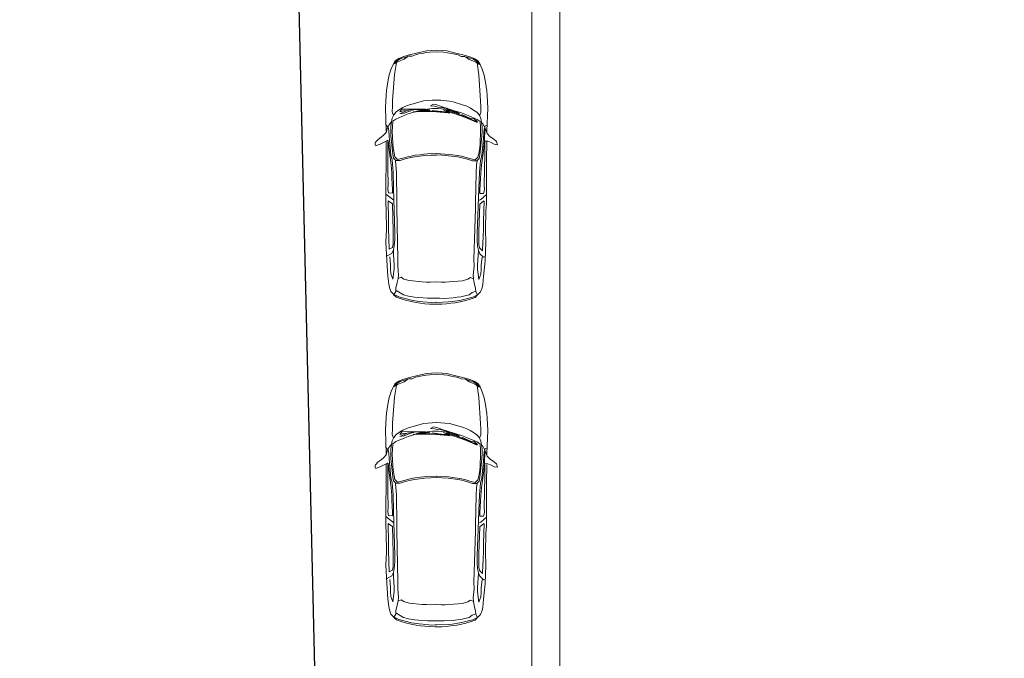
# Model space of a CAD drawing. Header units: millimetres. Extents: x -409347 to -76892, y 286088 to 1850972.
# Tile 188 of 256: x -304550 to -287103, y 873604 to 884925. Entities that reach past the tile are written whole.
import ezdxf

# ---------------------------------------------------------------- set-up
doc = ezdxf.new("R2010")
doc.units = ezdxf.units.MM
doc.linetypes.add('DGN Style 2', pattern=[3.08948, 1.853688, -1.235792])
for name, color, linetype, lineweight in [('A_BU_CONCRETE_S_FILL', 7, 'Continuous', 0), ('A_P_ALLG_RWO_X_X', 20, 'Continuous', 30), ('A_P_WAND_BET_A_X', 25, 'Continuous', 0), ('A_P_WAND_BET_V_X', 131, 'DGN Style 2', 0), ('A_XT_PEOPLE', 5, 'Continuous', 0)]:
    doc.layers.add(name, color=color, linetype=linetype, lineweight=lineweight)

msp = doc.modelspace()

# ---------------------------------------------------------------- linework, layer by layer
at = {"layer": 'A_BU_CONCRETE_S_FILL'}
msp.add_3dface([(-295477, 857667), (-263050, 857667), (-263050, 888568), (-295477, 888568)], dxfattribs=at)
at = {"layer": 'A_P_ALLG_RWO_X_X', "color": 1, "ltscale": 0.01, "flags": 128}
msp.add_lwpolyline([(-299721, 890149), (-299059, 862214), (-295944, 862221), (-296253, 829080), (-262921, 829164), (-262923, 829918), (-247206, 830088), (-224660, 830976), (-223917, 827637), (-223391, 825731), (-216556, 826593), (-215070, 827068), (-215070, 827068)], dxfattribs=at)
at = {"layer": 'A_P_WAND_BET_A_X', "ltscale": 0.01}
msp.add_3dface([(-409347, 1850972), (-87526, 1850972), (-87526, 286088), (-409347, 286088)], dxfattribs=at)
at = {"layer": 'A_P_WAND_BET_A_X'}
msp.add_3dface([(-294977, 858167), (-263050, 858167), (-263050, 888068), (-294977, 888068)], dxfattribs=at)
at = {"layer": 'A_P_WAND_BET_V_X'}
msp.add_3dface([(-393822, 927367), (-393815, 792358), (-111021, 792373), (-111028, 927382)], dxfattribs=at)
at = {"layer": 'A_XT_PEOPLE'}
for p, q in [((-297834, 884238), (-297895, 884196)), ((-297871, 884190), (-297808, 884230)), ((-297762, 884265), (-297834, 884238)), ((-297808, 884230), (-297734, 884255)), ((-297736, 884227), (-297798, 884202)), ((-297666, 884295), (-297762, 884265)), ((-297670, 884273), (-297736, 884227)), ((-297734, 884255), (-297670, 884273)), ((-297472, 884341), (-297666, 884295)), ((-297660, 884276), (-297595, 884279)), ((-297595, 884279), (-297538, 884304)), ((-297538, 884304), (-297480, 884318)), ((-297480, 884318), (-297416, 884328)), ((-297335, 884371), (-297472, 884341)), ((-297416, 884328), (-297348, 884341)), ((-297348, 884341), (-297283, 884349)), ((-297254, 884378), (-297335, 884371)), ((-297283, 884349), (-297158, 884355)), ((-297158, 884383), (-297254, 884378)), ((-297161, 884383), (-297064, 884377)), ((-297036, 884348), (-297161, 884356)), ((-297064, 884377), (-296984, 884370)), ((-296971, 884340), (-297036, 884348)), ((-296984, 884370), (-296847, 884339)), ((-296903, 884326), (-296971, 884340)), ((-296839, 884316), (-296903, 884326)), ((-296847, 884339), (-296653, 884291)), ((-296781, 884301), (-296839, 884316)), ((-296725, 884275), (-296781, 884301)), ((-296660, 884272), (-296725, 884275)), ((-296653, 884291), (-296557, 884260)), ((-296585, 884250), (-296649, 884269)), ((-296649, 884269), (-296584, 884222)), ((-296511, 884225), (-296585, 884250)), ((-296584, 884222), (-296522, 884197)), ((-296557, 884260), (-296486, 884233)), ((-296449, 884184), (-296511, 884225)), ((-296486, 884233), (-296425, 884189)), ((-297967, 884054), (-298001, 883948)), ((-297927, 884140), (-297967, 884054)), ((-297895, 884196), (-297927, 884140)), ((-297917, 884141), (-297871, 884190)), ((-297854, 884176), (-297916, 884142)), ((-297908, 883951), (-297874, 884164)), ((-297798, 884202), (-297854, 884176)), ((-296522, 884197), (-296466, 884170)), ((-296466, 884170), (-296404, 884128)), ((-296403, 884134), (-296449, 884184)), ((-296414, 883945), (-296446, 884158)), ((-296425, 884189), (-296393, 884133)), ((-296404, 884128), (-296404, 884135)), ((-296393, 884133), (-296354, 884047)), ((-296354, 884047), (-296321, 883941)), ((-298017, 883886), (-298029, 883823)), ((-298001, 883948), (-298017, 883886)), ((-297942, 883491), (-297908, 883951)), ((-296385, 883484), (-296414, 883945)), ((-296321, 883941), (-296306, 883878)), ((-296306, 883878), (-296295, 883816)), ((-298029, 883823), (-298052, 883670)), ((-296295, 883816), (-296273, 883663)), ((-298059, 883589), (-298070, 883367)), ((-298052, 883670), (-298059, 883589)), ((-296273, 883663), (-296266, 883581)), ((-296266, 883581), (-296257, 883359)), ((-298070, 883367), (-298056, 882940)), ((-297947, 883289), (-297946, 883385)), ((-297946, 883385), (-297942, 883491)), ((-297758, 883367), (-297819, 883330)), ((-297698, 883395), (-297758, 883367)), ((-297640, 883416), (-297698, 883395)), ((-297455, 883470), (-297640, 883416)), ((-297393, 883484), (-297455, 883470)), ((-297240, 883497), (-297393, 883484)), ((-297238, 883348), (-297330, 883337)), ((-297218, 883427), (-297270, 883395)), ((-297270, 883395), (-297199, 883391)), ((-297160, 883501), (-297240, 883497)), ((-297161, 883350), (-297238, 883348)), ((-297160, 883413), (-297218, 883427)), ((-297199, 883391), (-297139, 883377)), ((-297167, 883351), (-297136, 883349)), ((-297166, 883501), (-297087, 883497)), ((-297014, 883363), (-297160, 883413)), ((-297139, 883377), (-297077, 883370)), ((-297136, 883349), (-297019, 883339)), ((-297087, 883497), (-296933, 883483)), ((-297077, 883370), (-297008, 883357)), ((-297002, 883360), (-297015, 883363)), ((-297008, 883357), (-296761, 883263)), ((-296823, 883300), (-297002, 883360)), ((-296933, 883483), (-296872, 883467)), ((-296872, 883467), (-296687, 883412)), ((-296687, 883412), (-296629, 883391)), ((-296629, 883391), (-296569, 883361)), ((-296569, 883361), (-296509, 883324)), ((-296381, 883378), (-296385, 883484)), ((-296381, 883282), (-296381, 883378)), ((-296257, 883359), (-296274, 882953)), ((-297950, 883179), (-297964, 883115)), ((-297923, 883236), (-297950, 883179)), ((-297927, 883229), (-297947, 883289)), ((-297877, 883289), (-297923, 883236)), ((-297728, 883231), (-297887, 883164)), ((-297819, 883330), (-297877, 883289)), ((-297776, 883336), (-297816, 883289)), ((-297816, 883289), (-297748, 883307)), ((-297687, 883314), (-297815, 883255)), ((-297815, 883255), (-297737, 883268)), ((-297717, 883341), (-297776, 883336)), ((-297748, 883307), (-297687, 883313)), ((-297737, 883268), (-297654, 883300)), ((-297669, 883254), (-297728, 883231)), ((-297563, 883338), (-297717, 883341)), ((-297687, 883313), (-297625, 883326)), ((-297610, 883275), (-297669, 883254)), ((-297654, 883300), (-297552, 883332)), ((-297625, 883326), (-297555, 883335)), ((-297550, 883292), (-297610, 883275)), ((-297580, 883294), (-297524, 883291)), ((-297362, 883338), (-297564, 883338)), ((-297555, 883335), (-297451, 883330)), ((-297530, 883299), (-297458, 883320)), ((-297461, 883305), (-297530, 883299)), ((-297524, 883291), (-297412, 883296)), ((-297522, 883300), (-297522, 883300)), ((-297346, 883308), (-297461, 883305)), ((-297458, 883320), (-297350, 883320)), ((-297451, 883330), (-297310, 883323)), ((-297398, 883327), (-297438, 883320)), ((-297412, 883296), (-297164, 883289)), ((-297283, 883322), (-297362, 883338)), ((-297350, 883320), (-297285, 883323)), ((-297067, 883289), (-297346, 883308)), ((-297310, 883323), (-297283, 883322)), ((-297127, 883305), (-297244, 883318)), ((-297164, 883289), (-296965, 883272)), ((-297072, 883299), (-297127, 883305)), ((-296961, 883291), (-297072, 883299)), ((-297003, 883283), (-297067, 883289)), ((-297044, 883326), (-296940, 883285)), ((-297019, 883339), (-296924, 883325)), ((-296931, 883272), (-297003, 883283)), ((-296928, 883299), (-296995, 883316)), ((-296995, 883316), (-296920, 883313)), ((-296965, 883272), (-296937, 883269)), ((-296936, 883280), (-296961, 883291)), ((-296940, 883285), (-296831, 883257)), ((-296936, 883280), (-296931, 883272)), ((-296818, 883266), (-296928, 883299)), ((-296920, 883313), (-296755, 883262)), ((-296850, 883309), (-296782, 883290)), ((-296831, 883257), (-296650, 883192)), ((-296761, 883263), (-296823, 883300)), ((-296558, 883161), (-296818, 883266)), ((-296782, 883290), (-296721, 883272)), ((-296721, 883272), (-296660, 883251)), ((-296560, 883172), (-296718, 883244)), ((-296660, 883251), (-296601, 883227)), ((-296650, 883192), (-296441, 883102)), ((-296601, 883227), (-296442, 883158)), ((-296499, 883167), (-296560, 883172)), ((-296509, 883324), (-296451, 883283)), ((-296451, 883283), (-296405, 883230)), ((-296405, 883230), (-296379, 883172)), ((-296402, 883222), (-296381, 883282)), ((-296379, 883172), (-296366, 883108)), ((-298061, 883062), (-298021, 883018)), ((-298007, 883057), (-298036, 882992)), ((-298023, 883022), (-298008, 882959)), ((-297965, 883106), (-298007, 883057)), ((-297974, 883031), (-297976, 882956)), ((-297964, 883115), (-297974, 883031)), ((-297946, 883018), (-297948, 882951)), ((-297938, 883128), (-297946, 883018)), ((-297887, 883164), (-297938, 883128)), ((-296500, 883136), (-296558, 883161)), ((-296437, 883112), (-296500, 883136)), ((-296436, 883112), (-296499, 883167)), ((-296442, 883158), (-296391, 883121)), ((-296391, 883121), (-296384, 883011)), ((-296384, 883011), (-296383, 882944)), ((-296366, 883108), (-296356, 883024)), ((-296365, 883099), (-296351, 883093)), ((-296356, 883024), (-296355, 882949)), ((-296351, 883093), (-296312, 883026)), ((-296307, 883014), (-296321, 882990)), ((-296312, 883026), (-296288, 882968)), ((-296307, 883036), (-296309, 883011)), ((-296269, 883055), (-296307, 883036)), ((-298143, 882843), (-298199, 882804)), ((-298095, 882882), (-298143, 882843)), ((-298057, 882927), (-298095, 882882)), ((-298036, 882992), (-298057, 882927)), ((-298055, 882928), (-298055, 882928)), ((-298008, 882959), (-298004, 882863)), ((-298004, 882863), (-297999, 882790)), ((-297976, 882956), (-297971, 882867)), ((-297971, 882867), (-297946, 882596)), ((-297948, 882951), (-297941, 882736)), ((-296383, 882944), (-296392, 882729)), ((-296361, 882860), (-296388, 882590)), ((-296355, 882949), (-296361, 882860)), ((-296321, 882990), (-296331, 882817)), ((-296314, 882774), (-296313, 882848)), ((-296313, 882848), (-296301, 882992)), ((-296301, 882992), (-296298, 882991)), ((-296288, 882968), (-296265, 882907)), ((-296274, 882953), (-296275, 882932)), ((-296265, 882907), (-296215, 882851)), ((-296215, 882851), (-296154, 882811)), ((-298199, 882804), (-298248, 882751)), ((-298245, 882690), (-298165, 882718)), ((-298165, 882718), (-298092, 882754)), ((-298092, 882754), (-298026, 882789)), ((-298058, 882769), (-298055, 882444)), ((-298025, 882691), (-298027, 882782)), ((-298027, 882499), (-298025, 882691)), ((-298020, 882782), (-298001, 882610)), ((-297999, 882790), (-297971, 882525)), ((-297941, 882736), (-297934, 882662)), ((-297934, 882662), (-297917, 882559)), ((-296399, 882656), (-296417, 882553)), ((-296392, 882729), (-296399, 882656)), ((-296331, 882817), (-296364, 882518)), ((-296312, 882774), (-296333, 882603)), ((-296252, 882769), (-296314, 882774)), ((-296308, 882684), (-296306, 882775)), ((-296308, 882566), (-296308, 882684)), ((-296275, 882761), (-296280, 882436)), ((-296193, 882746), (-296252, 882769)), ((-296141, 882717), (-296193, 882746)), ((-296154, 882811), (-296101, 882768)), ((-296081, 882709), (-296141, 882717)), ((-296101, 882768), (-296081, 882709)), ((-298025, 882256), (-298027, 882499)), ((-298001, 882610), (-297968, 882352)), ((-297971, 882525), (-297952, 882438)), ((-297946, 882596), (-297937, 882534)), ((-297937, 882534), (-297926, 882469)), ((-297917, 882559), (-297904, 882492)), ((-297904, 882492), (-297855, 882447)), ((-297763, 882470), (-297671, 882495)), ((-297719, 882458), (-297621, 882482)), ((-297671, 882495), (-297613, 882507)), ((-297621, 882482), (-297551, 882494)), ((-297613, 882507), (-297541, 882521)), ((-297551, 882494), (-297376, 882515)), ((-297541, 882521), (-297456, 882532)), ((-297456, 882532), (-297388, 882540)), ((-297388, 882540), (-297321, 882545)), ((-297376, 882515), (-297264, 882524)), ((-297321, 882545), (-297163, 882551)), ((-297264, 882524), (-297163, 882526)), ((-297014, 882544), (-297171, 882551)), ((-297070, 882524), (-297171, 882527)), ((-296959, 882513), (-297070, 882524)), ((-296946, 882538), (-297014, 882544)), ((-296784, 882491), (-296959, 882513)), ((-296879, 882530), (-296946, 882538)), ((-296793, 882517), (-296879, 882530)), ((-296722, 882504), (-296793, 882517)), ((-296715, 882479), (-296784, 882491)), ((-296664, 882490), (-296722, 882504)), ((-296616, 882453), (-296715, 882479)), ((-296572, 882465), (-296664, 882490)), ((-296431, 882486), (-296480, 882441)), ((-296417, 882553), (-296431, 882486)), ((-296397, 882527), (-296409, 882463)), ((-296388, 882590), (-296397, 882527)), ((-296364, 882518), (-296383, 882431)), ((-296333, 882603), (-296368, 882345)), ((-296312, 882249), (-296308, 882566)), ((-298055, 882444), (-298061, 881972)), ((-297968, 882352), (-297958, 882210)), ((-297952, 882438), (-297944, 882362)), ((-297944, 882362), (-297932, 882228)), ((-297926, 882469), (-297883, 882427)), ((-297889, 882419), (-297891, 882431)), ((-297883, 882351), (-297889, 882419)), ((-297883, 882427), (-297806, 882428)), ((-297876, 882219), (-297883, 882351)), ((-297855, 882447), (-297763, 882470)), ((-297806, 882428), (-297719, 882458)), ((-296529, 882423), (-296616, 882453)), ((-296480, 882441), (-296572, 882465)), ((-296452, 882420), (-296529, 882423)), ((-296462, 882213), (-296453, 882345)), ((-296453, 882345), (-296445, 882425)), ((-296409, 882463), (-296452, 882420)), ((-296393, 882356), (-296405, 882222)), ((-296383, 882431), (-296393, 882356)), ((-296368, 882345), (-296380, 882203)), ((-296280, 882436), (-296278, 881965)), ((-298020, 882017), (-298025, 882256)), ((-297958, 882210), (-297955, 882117)), ((-297932, 882228), (-297928, 881937)), ((-297867, 881690), (-297876, 882219)), ((-296475, 881684), (-296462, 882213)), ((-296405, 882222), (-296412, 881930)), ((-296380, 882203), (-296383, 882110)), ((-296319, 882010), (-296312, 882249)), ((-298061, 881972), (-298064, 881882)), ((-298025, 881917), (-298020, 882017)), ((-297955, 882117), (-297946, 881916)), ((-296383, 882110), (-296394, 881910)), ((-296315, 881910), (-296319, 882010)), ((-296278, 881965), (-296276, 881874)), ((-298064, 881882), (-298065, 881670)), ((-298064, 881835), (-297921, 881726)), ((-298012, 881853), (-298025, 881917)), ((-297945, 881848), (-298012, 881853)), ((-297946, 881916), (-297945, 881848)), ((-297928, 881937), (-297902, 881146)), ((-296412, 881930), (-296445, 881139)), ((-296394, 881910), (-296396, 881841)), ((-296396, 881841), (-296329, 881845)), ((-296277, 881827), (-296376, 881738)), ((-296329, 881845), (-296315, 881910)), ((-296276, 881874), (-296277, 881663)), ((-298065, 881670), (-298055, 881550)), ((-298020, 881714), (-298013, 881369)), ((-297946, 881661), (-298018, 881713)), ((-297932, 881185), (-297946, 881661)), ((-297869, 881584), (-297867, 881690)), ((-296474, 881578), (-296475, 881684)), ((-296376, 881738), (-296421, 881719)), ((-296415, 881178), (-296396, 881654)), ((-296396, 881654), (-296323, 881714)), ((-296322, 881707), (-296332, 881361)), ((-296323, 881714), (-296324, 881705)), ((-296277, 881663), (-296288, 881543)), ((-298055, 881550), (-298048, 881207)), ((-297851, 880679), (-297869, 881584)), ((-296500, 880674), (-296474, 881578)), ((-296288, 881543), (-296298, 881199)), ((-298013, 881369), (-298016, 881226)), ((-296332, 881361), (-296330, 881218)), ((-298048, 881207), (-298060, 880983)), ((-298016, 881226), (-298002, 880857)), ((-297935, 880945), (-297932, 881093)), ((-297932, 881093), (-297932, 881185)), ((-297902, 881146), (-297905, 881030)), ((-296445, 881139), (-296443, 881025)), ((-296416, 881086), (-296415, 881178)), ((-296414, 880938), (-296416, 881086)), ((-296330, 881218), (-296337, 881076)), ((-296298, 881199), (-296288, 880975)), ((-298060, 880983), (-298047, 880656)), ((-297946, 880886), (-297935, 880945)), ((-297914, 880916), (-297929, 880845)), ((-297905, 881030), (-297914, 880916)), ((-296443, 881025), (-296435, 880910)), ((-296435, 880910), (-296421, 880839)), ((-296403, 880879), (-296414, 880938)), ((-296337, 881076), (-296347, 880850)), ((-296288, 880975), (-296304, 880649)), ((-297953, 880783), (-298050, 880734)), ((-298002, 880857), (-297946, 880886)), ((-297929, 880845), (-297953, 880783)), ((-297929, 880844), (-297924, 880765)), ((-297924, 880765), (-297913, 880582)), ((-296420, 880838), (-296438, 880576)), ((-296421, 880839), (-296397, 880777)), ((-296348, 880828), (-296403, 880879)), ((-296397, 880777), (-296330, 880716)), ((-296347, 880850), (-296348, 880828)), ((-298047, 880656), (-298024, 880379)), ((-297980, 880584), (-297994, 880723)), ((-297979, 880501), (-297980, 880584)), ((-297913, 880582), (-297915, 880508)), ((-297852, 880562), (-297851, 880679)), ((-297839, 880399), (-297852, 880562)), ((-296514, 880394), (-296499, 880557)), ((-296499, 880557), (-296500, 880674)), ((-296438, 880576), (-296437, 880502)), ((-296373, 880495), (-296372, 880577)), ((-296372, 880577), (-296356, 880716)), ((-296330, 880716), (-296300, 880727)), ((-296304, 880649), (-296330, 880372)), ((-298024, 880379), (-298009, 880238)), ((-297974, 880419), (-297979, 880501)), ((-297941, 880325), (-297974, 880419)), ((-297915, 880508), (-297941, 880325)), ((-297845, 880339), (-297839, 880399)), ((-296509, 880334), (-296514, 880394)), ((-296437, 880502), (-296413, 880319)), ((-296413, 880319), (-296379, 880413)), ((-296379, 880413), (-296373, 880495)), ((-298009, 880238), (-298000, 880180)), ((-297883, 880165), (-297860, 880264)), ((-297860, 880264), (-297845, 880339)), ((-297846, 880335), (-297792, 880360)), ((-297792, 880360), (-297742, 880328)), ((-297742, 880328), (-297648, 880299)), ((-297648, 880299), (-297416, 880278)), ((-297416, 880278), (-297342, 880275)), ((-297342, 880275), (-297272, 880274)), ((-297272, 880274), (-297170, 880277)), ((-297082, 880273), (-297184, 880277)), ((-297012, 880274), (-297082, 880273)), ((-296938, 880276), (-297012, 880274)), ((-296706, 880295), (-296938, 880276)), ((-296612, 880324), (-296706, 880295)), ((-296561, 880355), (-296612, 880324)), ((-296508, 880330), (-296561, 880355)), ((-296494, 880258), (-296509, 880334)), ((-296472, 880159), (-296494, 880258)), ((-296345, 880231), (-296355, 880173)), ((-296330, 880372), (-296345, 880231)), ((-298000, 880180), (-297974, 880106)), ((-297974, 880106), (-297920, 880053)), ((-297921, 880055), (-297920, 880044)), ((-297920, 880053), (-297886, 880106)), ((-297920, 880044), (-297875, 880004)), ((-297917, 880053), (-297833, 880013)), ((-297886, 880106), (-297883, 880165)), ((-297886, 880119), (-297866, 880119)), ((-297866, 880119), (-297750, 880046)), ((-297750, 880046), (-297661, 880023)), ((-296587, 880046), (-296661, 880028)), ((-296533, 880088), (-296587, 880046)), ((-296470, 880113), (-296533, 880088)), ((-296439, 880047), (-296523, 880008)), ((-296435, 880049), (-296482, 879998)), ((-296470, 880100), (-296472, 880159)), ((-296437, 880047), (-296470, 880100)), ((-296382, 880099), (-296437, 880047)), ((-296355, 880173), (-296382, 880099)), ((-297875, 880004), (-297788, 879975)), ((-297833, 880013), (-297607, 879953)), ((-297788, 879975), (-297712, 879953)), ((-297712, 879953), (-297613, 879927)), ((-297661, 880023), (-297555, 880007)), ((-297613, 879927), (-297525, 879910)), ((-297607, 879953), (-297471, 879932)), ((-297555, 880007), (-297486, 879998)), ((-297525, 879910), (-297449, 879900)), ((-297486, 879998), (-297325, 879987)), ((-297471, 879932), (-297408, 879926)), ((-297449, 879900), (-297369, 879891)), ((-297408, 879926), (-297246, 879912)), ((-297369, 879891), (-297286, 879884)), ((-297325, 879987), (-297250, 879986)), ((-297286, 879884), (-297171, 879880)), ((-297250, 879986), (-297171, 879987)), ((-297246, 879912), (-297171, 879915)), ((-297106, 879986), (-297186, 879987)), ((-297161, 879914), (-297186, 879915)), ((-297072, 879884), (-297186, 879880)), ((-296949, 879924), (-297161, 879914)), ((-297031, 879985), (-297106, 879986)), ((-296988, 879890), (-297072, 879884)), ((-296871, 879996), (-297031, 879985)), ((-296909, 879897), (-296988, 879890)), ((-296887, 879930), (-296949, 879924)), ((-296832, 879907), (-296909, 879897)), ((-296750, 879949), (-296887, 879930)), ((-296801, 880004), (-296871, 879996)), ((-296744, 879923), (-296832, 879907)), ((-296732, 880014), (-296801, 880004)), ((-296523, 880008), (-296750, 879949)), ((-296645, 879949), (-296744, 879923)), ((-296661, 880028), (-296732, 880014)), ((-296569, 879970), (-296645, 879949)), ((-296482, 879998), (-296569, 879970)), ((-297335, 878653), (-297472, 878623)), ((-297254, 878659), (-297335, 878653)), ((-297283, 878630), (-297158, 878637)), ((-297158, 878664), (-297254, 878659)), ((-297161, 878664), (-297064, 878659)), ((-297036, 878630), (-297161, 878637)), ((-297064, 878659), (-296984, 878652)), ((-296984, 878652), (-296847, 878620)), ((-297895, 878477), (-297927, 878422)), ((-297917, 878422), (-297871, 878471)), ((-297834, 878520), (-297895, 878477)), ((-297871, 878471), (-297808, 878512)), ((-297798, 878484), (-297854, 878458)), ((-297762, 878547), (-297834, 878520)), ((-297808, 878512), (-297734, 878536)), ((-297736, 878508), (-297798, 878484)), ((-297666, 878577), (-297762, 878547)), ((-297670, 878555), (-297736, 878508)), ((-297734, 878536), (-297670, 878555)), ((-297472, 878623), (-297666, 878577)), ((-297660, 878557), (-297595, 878560)), ((-297595, 878560), (-297538, 878586)), ((-297538, 878586), (-297480, 878600)), ((-297480, 878600), (-297416, 878609)), ((-297416, 878609), (-297348, 878623)), ((-297348, 878623), (-297283, 878630)), ((-296971, 878621), (-297036, 878630)), ((-296903, 878607), (-296971, 878621)), ((-296839, 878597), (-296903, 878607)), ((-296847, 878620), (-296653, 878572)), ((-296781, 878583), (-296839, 878597)), ((-296725, 878557), (-296781, 878583)), ((-296660, 878553), (-296725, 878557)), ((-296653, 878572), (-296557, 878541)), ((-296585, 878532), (-296649, 878551)), ((-296649, 878551), (-296584, 878504)), ((-296511, 878506), (-296585, 878532)), ((-296584, 878504), (-296522, 878479)), ((-296557, 878541), (-296486, 878514)), ((-296522, 878479), (-296466, 878452)), ((-296449, 878465), (-296511, 878506)), ((-296486, 878514), (-296425, 878471)), ((-296403, 878416), (-296449, 878465)), ((-296425, 878471), (-296393, 878415)), ((-297967, 878336), (-298001, 878229)), ((-297927, 878422), (-297967, 878336)), ((-297854, 878458), (-297916, 878423)), ((-297908, 878233), (-297874, 878446)), ((-296466, 878452), (-296404, 878410)), ((-296414, 878226), (-296446, 878440)), ((-296404, 878410), (-296404, 878417)), ((-296393, 878415), (-296354, 878329)), ((-296354, 878329), (-296321, 878222)), ((-298017, 878167), (-298029, 878105)), ((-298001, 878229), (-298017, 878167)), ((-297942, 877772), (-297908, 878233)), ((-296385, 877766), (-296414, 878226)), ((-296321, 878222), (-296306, 878160)), ((-296306, 878160), (-296295, 878097)), ((-298052, 877952), (-298059, 877871)), ((-298029, 878105), (-298052, 877952)), ((-296295, 878097), (-296273, 877944)), ((-296273, 877944), (-296266, 877863)), ((-298059, 877871), (-298070, 877648)), ((-297946, 877666), (-297942, 877772)), ((-297393, 877766), (-297455, 877751)), ((-297240, 877779), (-297393, 877766)), ((-297160, 877782), (-297240, 877779)), ((-297166, 877783), (-297087, 877778)), ((-297087, 877778), (-296933, 877764)), ((-296933, 877764), (-296872, 877749)), ((-296381, 877659), (-296385, 877766)), ((-296266, 877863), (-296257, 877640)), ((-298070, 877648), (-298056, 877221)), ((-297947, 877571), (-297946, 877666)), ((-297819, 877611), (-297877, 877571)), ((-297758, 877648), (-297819, 877611)), ((-297776, 877617), (-297816, 877571)), ((-297816, 877571), (-297748, 877589)), ((-297687, 877595), (-297815, 877536)), ((-297717, 877623), (-297776, 877617)), ((-297698, 877677), (-297758, 877648)), ((-297748, 877589), (-297687, 877595)), ((-297563, 877620), (-297717, 877623)), ((-297640, 877698), (-297698, 877677)), ((-297687, 877595), (-297625, 877607)), ((-297654, 877581), (-297552, 877614)), ((-297455, 877751), (-297640, 877698)), ((-297625, 877607), (-297555, 877617)), ((-297362, 877620), (-297564, 877620)), ((-297555, 877617), (-297451, 877611)), ((-297530, 877581), (-297458, 877602)), ((-297346, 877589), (-297461, 877586)), ((-297458, 877602), (-297350, 877601)), ((-297451, 877611), (-297310, 877605)), ((-297398, 877609), (-297438, 877602)), ((-297283, 877604), (-297362, 877620)), ((-297350, 877601), (-297285, 877605)), ((-297067, 877571), (-297346, 877589)), ((-297238, 877629), (-297330, 877619)), ((-297310, 877605), (-297283, 877604)), ((-297218, 877708), (-297270, 877676)), ((-297270, 877676), (-297199, 877672)), ((-297127, 877586), (-297244, 877599)), ((-297161, 877632), (-297238, 877629)), ((-297160, 877695), (-297218, 877708)), ((-297199, 877672), (-297139, 877659)), ((-297167, 877632), (-297136, 877631)), ((-297014, 877644), (-297160, 877695)), ((-297139, 877659), (-297077, 877652)), ((-297136, 877631), (-297019, 877621)), ((-297077, 877652), (-297008, 877639)), ((-297044, 877607), (-296940, 877567)), ((-297019, 877621), (-296924, 877606)), ((-297002, 877642), (-297015, 877645)), ((-297008, 877639), (-296761, 877545)), ((-296823, 877581), (-297002, 877642)), ((-296928, 877580), (-296995, 877597)), ((-296995, 877597), (-296920, 877594)), ((-296920, 877594), (-296755, 877544)), ((-296872, 877749), (-296687, 877694)), ((-296850, 877591), (-296782, 877572)), ((-296687, 877694), (-296629, 877672)), ((-296629, 877672), (-296569, 877643)), ((-296569, 877643), (-296509, 877606)), ((-296509, 877606), (-296451, 877565)), ((-296381, 877564), (-296381, 877659)), ((-296257, 877640), (-296274, 877235)), ((-297950, 877461), (-297964, 877397)), ((-297923, 877518), (-297950, 877461)), ((-297927, 877511), (-297947, 877571)), ((-297887, 877446), (-297938, 877409)), ((-297877, 877571), (-297923, 877518)), ((-297728, 877513), (-297887, 877446)), ((-297815, 877536), (-297737, 877549)), ((-297737, 877549), (-297654, 877581)), ((-297669, 877535), (-297728, 877513)), ((-297610, 877556), (-297669, 877535)), ((-297550, 877574), (-297610, 877556)), ((-297580, 877575), (-297524, 877573)), ((-297461, 877586), (-297530, 877581)), ((-297524, 877573), (-297412, 877578)), ((-297522, 877582), (-297522, 877582)), ((-297412, 877578), (-297164, 877571)), ((-297164, 877571), (-296965, 877553)), ((-297072, 877580), (-297127, 877586)), ((-296961, 877572), (-297072, 877580)), ((-297003, 877565), (-297067, 877571)), ((-296931, 877554), (-297003, 877565)), ((-296965, 877553), (-296937, 877551)), ((-296936, 877562), (-296961, 877572)), ((-296940, 877567), (-296831, 877539)), ((-296936, 877562), (-296931, 877554)), ((-296818, 877548), (-296928, 877580)), ((-296831, 877539), (-296650, 877473)), ((-296761, 877545), (-296823, 877581)), ((-296558, 877443), (-296818, 877548)), ((-296782, 877572), (-296721, 877554)), ((-296721, 877554), (-296660, 877532)), ((-296560, 877454), (-296718, 877525)), ((-296660, 877532), (-296601, 877508)), ((-296650, 877473), (-296441, 877384)), ((-296601, 877508), (-296442, 877439)), ((-296499, 877448), (-296560, 877454)), ((-296500, 877417), (-296558, 877443)), ((-296437, 877393), (-296500, 877417)), ((-296436, 877393), (-296499, 877448)), ((-296451, 877565), (-296405, 877511)), ((-296442, 877439), (-296391, 877403)), ((-296405, 877511), (-296379, 877454)), ((-296402, 877504), (-296381, 877564)), ((-296379, 877454), (-296366, 877390)), ((-298061, 877344), (-298021, 877299)), ((-298036, 877274), (-298057, 877209)), ((-298007, 877339), (-298036, 877274)), ((-298023, 877303), (-298008, 877241)), ((-298008, 877241), (-298004, 877144)), ((-297965, 877387), (-298007, 877339)), ((-297974, 877312), (-297976, 877238)), ((-297976, 877238), (-297971, 877148)), ((-297964, 877397), (-297974, 877312)), ((-297946, 877299), (-297948, 877232)), ((-297938, 877409), (-297946, 877299)), ((-296391, 877403), (-296384, 877293)), ((-296384, 877293), (-296383, 877226)), ((-296366, 877390), (-296356, 877306)), ((-296365, 877381), (-296351, 877374)), ((-296356, 877306), (-296355, 877231)), ((-296351, 877374), (-296312, 877308)), ((-296321, 877272), (-296331, 877098)), ((-296307, 877296), (-296321, 877272)), ((-296313, 877130), (-296301, 877273)), ((-296312, 877308), (-296288, 877249)), ((-296307, 877318), (-296309, 877292)), ((-296269, 877336), (-296307, 877318)), ((-296301, 877273), (-296298, 877273)), ((-296288, 877249), (-296265, 877188)), ((-298199, 877086), (-298248, 877032)), ((-298143, 877125), (-298199, 877086)), ((-298095, 877164), (-298143, 877125)), ((-298057, 877209), (-298095, 877164)), ((-298092, 877036), (-298026, 877070)), ((-298055, 877210), (-298055, 877209)), ((-298025, 876973), (-298027, 877064)), ((-298004, 877144), (-297999, 877072)), ((-297999, 877072), (-297971, 876806)), ((-297971, 877148), (-297946, 876878)), ((-297948, 877232), (-297941, 877018)), ((-296383, 877226), (-296392, 877011)), ((-296361, 877141), (-296388, 876871)), ((-296331, 877098), (-296364, 876800)), ((-296355, 877231), (-296361, 877141)), ((-296314, 877055), (-296313, 877130)), ((-296274, 877235), (-296275, 877213)), ((-296265, 877188), (-296215, 877133)), ((-296215, 877133), (-296154, 877092)), ((-296154, 877092), (-296101, 877050)), ((-298245, 876972), (-298165, 876999)), ((-298165, 876999), (-298092, 877036)), ((-298058, 877050), (-298055, 876725)), ((-298027, 876781), (-298025, 876973)), ((-298020, 877063), (-298001, 876891)), ((-298001, 876891), (-297968, 876634)), ((-297941, 877018), (-297934, 876944)), ((-297934, 876944), (-297917, 876841)), ((-296399, 876937), (-296417, 876834)), ((-296392, 877011), (-296399, 876937)), ((-296312, 877056), (-296333, 876884)), ((-296252, 877051), (-296314, 877055)), ((-296308, 876965), (-296306, 877057)), ((-296308, 876847), (-296308, 876965)), ((-296275, 877043), (-296280, 876718)), ((-296193, 877028), (-296252, 877051)), ((-296141, 876998), (-296193, 877028)), ((-296081, 876991), (-296141, 876998)), ((-296101, 877050), (-296081, 876991)), ((-298055, 876725), (-298061, 876254)), ((-298025, 876538), (-298027, 876781)), ((-297971, 876806), (-297952, 876720)), ((-297952, 876720), (-297944, 876644)), ((-297946, 876878), (-297937, 876815)), ((-297937, 876815), (-297926, 876751)), ((-297926, 876751), (-297883, 876708)), ((-297917, 876841), (-297904, 876774)), ((-297904, 876774), (-297855, 876729)), ((-297855, 876729), (-297763, 876751)), ((-297806, 876710), (-297719, 876739)), ((-297763, 876751), (-297671, 876776)), ((-297719, 876739), (-297621, 876764)), ((-297671, 876776), (-297613, 876789)), ((-297621, 876764), (-297551, 876775)), ((-297613, 876789), (-297541, 876802)), ((-297551, 876775), (-297376, 876796)), ((-297541, 876802), (-297456, 876814)), ((-297456, 876814), (-297388, 876822)), ((-297388, 876822), (-297321, 876827)), ((-297376, 876796), (-297264, 876806)), ((-297321, 876827), (-297163, 876833)), ((-297264, 876806), (-297163, 876808)), ((-297014, 876825), (-297171, 876833)), ((-297070, 876805), (-297171, 876808)), ((-296959, 876795), (-297070, 876805)), ((-296946, 876820), (-297014, 876825)), ((-296784, 876772), (-296959, 876795)), ((-296879, 876812), (-296946, 876820)), ((-296793, 876799), (-296879, 876812)), ((-296722, 876785), (-296793, 876799)), ((-296715, 876760), (-296784, 876772)), ((-296664, 876772), (-296722, 876785)), ((-296616, 876735), (-296715, 876760)), ((-296572, 876746), (-296664, 876772)), ((-296529, 876704), (-296616, 876735)), ((-296480, 876723), (-296572, 876746)), ((-296431, 876767), (-296480, 876723)), ((-296409, 876744), (-296452, 876702)), ((-296417, 876834), (-296431, 876767)), ((-296397, 876809), (-296409, 876744)), ((-296388, 876871), (-296397, 876809)), ((-296364, 876800), (-296383, 876713)), ((-296333, 876884), (-296368, 876627)), ((-296312, 876530), (-296308, 876847)), ((-296280, 876718), (-296278, 876246)), ((-297968, 876634), (-297958, 876492)), ((-297944, 876644), (-297932, 876510)), ((-297889, 876700), (-297891, 876712)), ((-297883, 876633), (-297889, 876700)), ((-297883, 876708), (-297806, 876710)), ((-297876, 876501), (-297883, 876633)), ((-296452, 876702), (-296529, 876704)), ((-296462, 876495), (-296453, 876627)), ((-296453, 876627), (-296445, 876706)), ((-296393, 876637), (-296405, 876503)), ((-296383, 876713), (-296393, 876637)), ((-296368, 876627), (-296380, 876485)), ((-298020, 876298), (-298025, 876538)), ((-297958, 876492), (-297955, 876399)), ((-297955, 876399), (-297946, 876198)), ((-297932, 876510), (-297928, 876218)), ((-297867, 875972), (-297876, 876501)), ((-296475, 875966), (-296462, 876495)), ((-296405, 876503), (-296412, 876212)), ((-296383, 876392), (-296394, 876192)), ((-296380, 876485), (-296383, 876392)), ((-296319, 876291), (-296312, 876530)), ((-298061, 876254), (-298064, 876163)), ((-298025, 876199), (-298020, 876298)), ((-298012, 876135), (-298025, 876199)), ((-297946, 876198), (-297945, 876129)), ((-297928, 876218), (-297902, 875427)), ((-296412, 876212), (-296445, 875421)), ((-296394, 876192), (-296396, 876123)), ((-296329, 876127), (-296315, 876191)), ((-296315, 876191), (-296319, 876291)), ((-296278, 876246), (-296276, 876156)), ((-298064, 876163), (-298065, 875952)), ((-298064, 876116), (-297921, 876007)), ((-297945, 876129), (-298012, 876135)), ((-296376, 876020), (-296421, 876001)), ((-296396, 876123), (-296329, 876127)), ((-296277, 876109), (-296376, 876020)), ((-296276, 876156), (-296277, 875944)), ((-298065, 875952), (-298055, 875832)), ((-298020, 875996), (-298013, 875650)), ((-297946, 875943), (-298018, 875994)), ((-297932, 875466), (-297946, 875943)), ((-297869, 875865), (-297867, 875972)), ((-297851, 874961), (-297869, 875865)), ((-296500, 874955), (-296474, 875860)), ((-296474, 875860), (-296475, 875966)), ((-296415, 875460), (-296396, 875936)), ((-296396, 875936), (-296323, 875996)), ((-296322, 875989), (-296332, 875643)), ((-296323, 875996), (-296324, 875987)), ((-296277, 875944), (-296288, 875824)), ((-298055, 875832), (-298048, 875488)), ((-296288, 875824), (-296298, 875481)), ((-298013, 875650), (-298016, 875507)), ((-298016, 875507), (-298002, 875139)), ((-296330, 875500), (-296337, 875357)), ((-296332, 875643), (-296330, 875500)), ((-298048, 875488), (-298060, 875264)), ((-297935, 875226), (-297932, 875374)), ((-297932, 875374), (-297932, 875466)), ((-297902, 875427), (-297905, 875312)), ((-296445, 875421), (-296443, 875306)), ((-296416, 875368), (-296415, 875460)), ((-296414, 875220), (-296416, 875368)), ((-296337, 875357), (-296347, 875132)), ((-296298, 875481), (-296288, 875257)), ((-298060, 875264), (-298047, 874937)), ((-298002, 875139), (-297946, 875167)), ((-297946, 875167), (-297935, 875226)), ((-297914, 875198), (-297929, 875127)), ((-297905, 875312), (-297914, 875198)), ((-296443, 875306), (-296435, 875192)), ((-296435, 875192), (-296421, 875120)), ((-296403, 875161), (-296414, 875220)), ((-296348, 875109), (-296403, 875161)), ((-296288, 875257), (-296304, 874930)), ((-297953, 875065), (-298050, 875016)), ((-297980, 874865), (-297994, 875004)), ((-297929, 875127), (-297953, 875065)), ((-297929, 875126), (-297924, 875046)), ((-297924, 875046), (-297913, 874864)), ((-296420, 875119), (-296438, 874858)), ((-296421, 875120), (-296397, 875058)), ((-296397, 875058), (-296330, 874998)), ((-296372, 874858), (-296356, 874997)), ((-296347, 875132), (-296348, 875109)), ((-296330, 874998), (-296300, 875008)), ((-298047, 874937), (-298024, 874661)), ((-297979, 874783), (-297980, 874865)), ((-297913, 874864), (-297915, 874790)), ((-297852, 874844), (-297851, 874961)), ((-297839, 874681), (-297852, 874844)), ((-296514, 874675), (-296499, 874838)), ((-296499, 874838), (-296500, 874955)), ((-296438, 874858), (-296437, 874784)), ((-296373, 874776), (-296372, 874858)), ((-296304, 874930), (-296330, 874653)), ((-298024, 874661), (-298009, 874520)), ((-297974, 874701), (-297979, 874783)), ((-297941, 874607), (-297974, 874701)), ((-297915, 874790), (-297941, 874607)), ((-297860, 874546), (-297845, 874621)), ((-297846, 874617), (-297792, 874642)), ((-297845, 874621), (-297839, 874681)), ((-297792, 874642), (-297742, 874610)), ((-296561, 874636), (-296612, 874605)), ((-296508, 874611), (-296561, 874636)), ((-296509, 874615), (-296514, 874675)), ((-296437, 874784), (-296413, 874600)), ((-296413, 874600), (-296379, 874694)), ((-296379, 874694), (-296373, 874776)), ((-296330, 874653), (-296345, 874513)), ((-298009, 874520), (-298000, 874461)), ((-298000, 874461), (-297974, 874387)), ((-297886, 874387), (-297883, 874447)), ((-297883, 874447), (-297860, 874546)), ((-297742, 874610), (-297648, 874581)), ((-297648, 874581), (-297416, 874560)), ((-297416, 874560), (-297342, 874556)), ((-297342, 874556), (-297272, 874555)), ((-297272, 874555), (-297170, 874559)), ((-297082, 874555), (-297184, 874559)), ((-297012, 874555), (-297082, 874555)), ((-296938, 874558), (-297012, 874555)), ((-296706, 874577), (-296938, 874558)), ((-296612, 874605), (-296706, 874577)), ((-296494, 874539), (-296509, 874615)), ((-296472, 874441), (-296494, 874539)), ((-296355, 874454), (-296382, 874380)), ((-296345, 874513), (-296355, 874454)), ((-297974, 874387), (-297920, 874334)), ((-297921, 874337), (-297920, 874326)), ((-297920, 874334), (-297886, 874387)), ((-297920, 874326), (-297875, 874286)), ((-297917, 874335), (-297833, 874295)), ((-297886, 874400), (-297866, 874401)), ((-297875, 874286), (-297788, 874257)), ((-297866, 874401), (-297750, 874328)), ((-297833, 874295), (-297607, 874234)), ((-297750, 874328), (-297661, 874305)), ((-297661, 874305), (-297555, 874288)), ((-297555, 874288), (-297486, 874280)), ((-297486, 874280), (-297325, 874268)), ((-296871, 874277), (-297031, 874267)), ((-296801, 874285), (-296871, 874277)), ((-296732, 874295), (-296801, 874285)), ((-296523, 874289), (-296750, 874231)), ((-296661, 874310), (-296732, 874295)), ((-296587, 874328), (-296661, 874310)), ((-296533, 874370), (-296587, 874328)), ((-296482, 874280), (-296569, 874251)), ((-296470, 874394), (-296533, 874370)), ((-296439, 874328), (-296523, 874289)), ((-296435, 874331), (-296482, 874280)), ((-296470, 874381), (-296472, 874441)), ((-296437, 874329), (-296470, 874381)), ((-296382, 874380), (-296437, 874329)), ((-297788, 874257), (-297712, 874235)), ((-297712, 874235), (-297613, 874209)), ((-297613, 874209), (-297525, 874191)), ((-297607, 874234), (-297471, 874214)), ((-297525, 874191), (-297449, 874181)), ((-297471, 874214), (-297408, 874208)), ((-297449, 874181), (-297369, 874173)), ((-297408, 874208), (-297246, 874194)), ((-297369, 874173), (-297286, 874166)), ((-297325, 874268), (-297250, 874268)), ((-297286, 874166), (-297171, 874161)), ((-297250, 874268), (-297171, 874269)), ((-297246, 874194), (-297171, 874197)), ((-297106, 874267), (-297186, 874269)), ((-297161, 874196), (-297186, 874197)), ((-297072, 874165), (-297186, 874162)), ((-296949, 874206), (-297161, 874196)), ((-297031, 874267), (-297106, 874267)), ((-296988, 874171), (-297072, 874165)), ((-296909, 874179), (-296988, 874171)), ((-296887, 874211), (-296949, 874206)), ((-296832, 874188), (-296909, 874179)), ((-296750, 874231), (-296887, 874211)), ((-296744, 874205), (-296832, 874188)), ((-296645, 874230), (-296744, 874205)), ((-296569, 874251), (-296645, 874230))]:
    msp.add_line(p, q, dxfattribs=at)
for points in [[(-298248, 882751), (-298253, 882741), (-298252, 882729), (-298252, 882719)], [(-298252, 882719), (-298252, 882710), (-298252, 882700), (-298247, 882692)], [(-298248, 877032), (-298253, 877022), (-298252, 877011), (-298252, 877000)], [(-298252, 877000), (-298252, 876991), (-298252, 876982), (-298247, 876973)]]:
    msp.add_open_spline(points, degree=3, dxfattribs=at)

doc.saveas('drawing.dxf')
